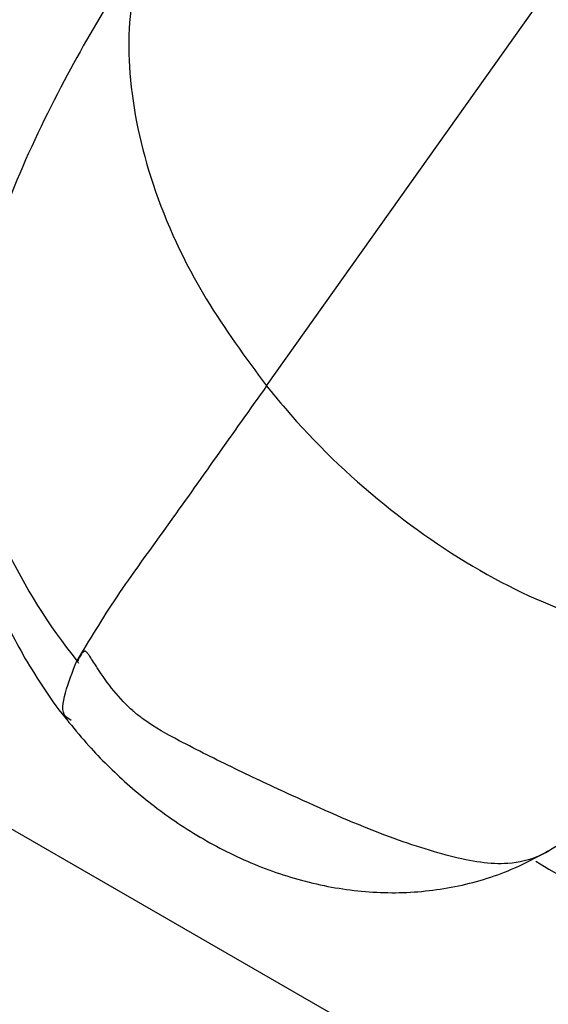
# Model space of a CAD drawing. Header units: millimetres. Extents: x 0 to 420, y 0 to 297.
# Tile 13 of 78: x 151.37 to 152.78, y 103.8 to 106.44. Entities that reach past the tile are written whole.
import ezdxf

# ---------------------------------------------------------------- set-up
doc = ezdxf.new("R2010")
doc.units = ezdxf.units.MM

msp = doc.modelspace()

# ---------------------------------------------------------------- linework, layer by layer
at = {"color": 7, "linetype": 'Continuous', "lineweight": 25}
for p, q in [((152.0294, 105.461), (153.6641, 107.7647)), ((145.9319, 107.3989), (160.2438, 99.1368))]:
    msp.add_line(p, q, dxfattribs=at)
msp.add_ellipse((152.8022, 105.5196), major_axis=(-0.8731, 1.442), ratio=0.580786, start_param=2.292531, end_param=4.118184, dxfattribs=at)
for points, knots in [([(151.7681, 106.7362), (151.721, 106.6662), (151.6219, 106.5186), (151.4802, 106.2736), (151.3434, 105.9883), (151.2721, 105.7778), (151.2349, 105.6679)], [0, 0, 0, 0, 0.2153967, 0.4537852, 0.714673, 1, 1, 1, 1]), ([(151.2355, 105.669), (151.2251, 105.6189), (151.2043, 105.5183), (151.2264, 105.3005), (151.3166, 105.0266), (151.4458, 104.8177), (151.5239, 104.7208), (151.5249, 104.7195)], [0, 0, 0, 0, 0.165157, 0.331918, 0.663964, 0.99571, 1, 1, 1, 1]), ([(151.2293, 105.6307), (151.2233, 105.608), (151.2026, 105.5305), (151.1968, 105.3896), (151.2083, 105.2177), (151.2407, 105.0661), (151.285, 104.9305), (151.3308, 104.824), (151.3676, 104.7575), (151.3815, 104.7323)], [0, 0, 0, 0, 0.076967, 0.26327, 0.452443, 0.631166, 0.757608, 0.908156, 1, 1, 1, 1]), ([(152.0294, 105.461), (151.9845, 105.3979), (151.8946, 105.2715), (151.7633, 105.0845), (151.6212, 104.8914), (151.5547, 104.7798), (151.5213, 104.7239)], [0, 0, 0, 0, 0.2514386, 0.5028772, 0.7508601, 1, 1, 1, 1]), ([(152.0294, 105.461), (152.0461, 105.4407), (152.1396, 105.3267), (152.3335, 105.1389), (152.6281, 104.9383), (152.9333, 104.8096), (153.1447, 104.7763), (153.2451, 104.779), (153.2528, 104.7792)], [0, 0, 0, 0, 0.054693, 0.306435, 0.548185, 0.77416, 0.982837, 1, 1, 1, 1]), ([(152.7754, 104.2091), (152.7743, 104.2085), (152.7689, 104.2053), (152.7409, 104.1915), (152.6636, 104.1718), (152.5282, 104.1938), (152.3235, 104.2612), (152.1243, 104.3498), (151.9421, 104.4354), (151.8097, 104.5012), (151.7236, 104.5487), (151.6841, 104.5788), (151.6745, 104.587), (151.6354, 104.6212), (151.5955, 104.6733), (151.5611, 104.7284), (151.5515, 104.7426), (151.5479, 104.7469), (151.5455, 104.749), (151.5438, 104.7497), (151.5425, 104.7498), (151.5412, 104.7496), (151.5398, 104.7489), (151.5384, 104.7478), (151.5366, 104.7459), (151.5347, 104.7434), (151.5305, 104.7369), (151.5268, 104.73), (151.524, 104.7239), (151.5233, 104.7223), (151.5231, 104.7219), (151.5231, 104.7218), (151.523, 104.7218), (151.523, 104.7218), (151.523, 104.7218), (151.523, 104.7218), (151.5231, 104.7218), (151.5231, 104.7217), (151.5232, 104.7215), (151.5241, 104.7202), (151.525, 104.719), (151.5258, 104.718)], [0, 0, 0, 0, 0.004706, 0.023125, 0.110918, 0.241776, 0.371907, 0.52697, 0.627658, 0.731974, 0.802562, 0.820171, 0.824565, 0.825664, 0.914982, 0.93711, 0.942668, 0.945516, 0.947273, 0.949096, 0.950252, 0.951546, 0.954133, 0.956717, 0.959299, 0.964465, 0.969629, 0.990291, 0.995455, 0.996746, 0.997069, 0.99715, 0.99717, 0.997175, 0.99718, 0.997186, 0.997197, 0.997255, 0.997314, 0.997692, 1, 1, 1, 1]), ([(151.3815, 104.7323), (151.4172, 104.6736), (151.4537, 104.6135), (151.499, 104.5602), (151.5001, 104.5589)], [0, 0, 0, 0, 0.976063, 1, 1, 1, 1]), ([(151.5001, 104.5589), (151.5176, 104.5378), (151.5659, 104.4794), (151.6562, 104.3907), (151.7761, 104.2956), (151.9129, 104.2131), (152.0637, 104.149), (152.2229, 104.1092), (152.3849, 104.0973), (152.5442, 104.1157), (152.6763, 104.1565), (152.7511, 104.1963), (152.7789, 104.2111)], [0, 0, 0, 0, 0.055538, 0.153548, 0.256659, 0.366746, 0.479999, 0.594254, 0.708185, 0.821268, 0.933615, 1, 1, 1, 1]), ([(152.7841, 104.2144), (152.7819, 104.213), (152.779, 104.2112), (152.7761, 104.2095), (152.7754, 104.2091)], [0, 0, 0, 0, 0.763836, 1, 1, 1, 1])]:
    msp.add_open_spline(points, degree=3, knots=knots, dxfattribs=at)
at = {"color": 8, "linetype": 'Continuous', "lineweight": 25}
for points, knots in [([(151.7753, 106.7334), (151.7415, 106.6786), (151.6632, 106.552), (151.6517, 106.2928), (151.715, 105.9959), (151.8465, 105.7094), (151.9729, 105.5377), (152.0294, 105.461)], [0, 0, 0, 0, 0.155326, 0.35907, 0.579117, 0.812094, 1, 1, 1, 1]), ([(151.5065, 104.5643), (151.5008, 104.5673), (151.4789, 104.5789), (151.4865, 104.6354), (151.5097, 104.6944), (151.5213, 104.7238)], [0, 0, 0, 0, 0.1493922, 0.5757097, 1, 1, 1, 1]), ([(152.7754, 104.2091), (152.776, 104.2094), (152.7884, 104.2165), (152.8004, 104.2242), (152.8119, 104.2315)], [0, 0, 0, 0, 0.050047, 1, 1, 1, 1])]:
    msp.add_open_spline(points, degree=3, knots=knots, dxfattribs=at)

doc.saveas('drawing.dxf')
